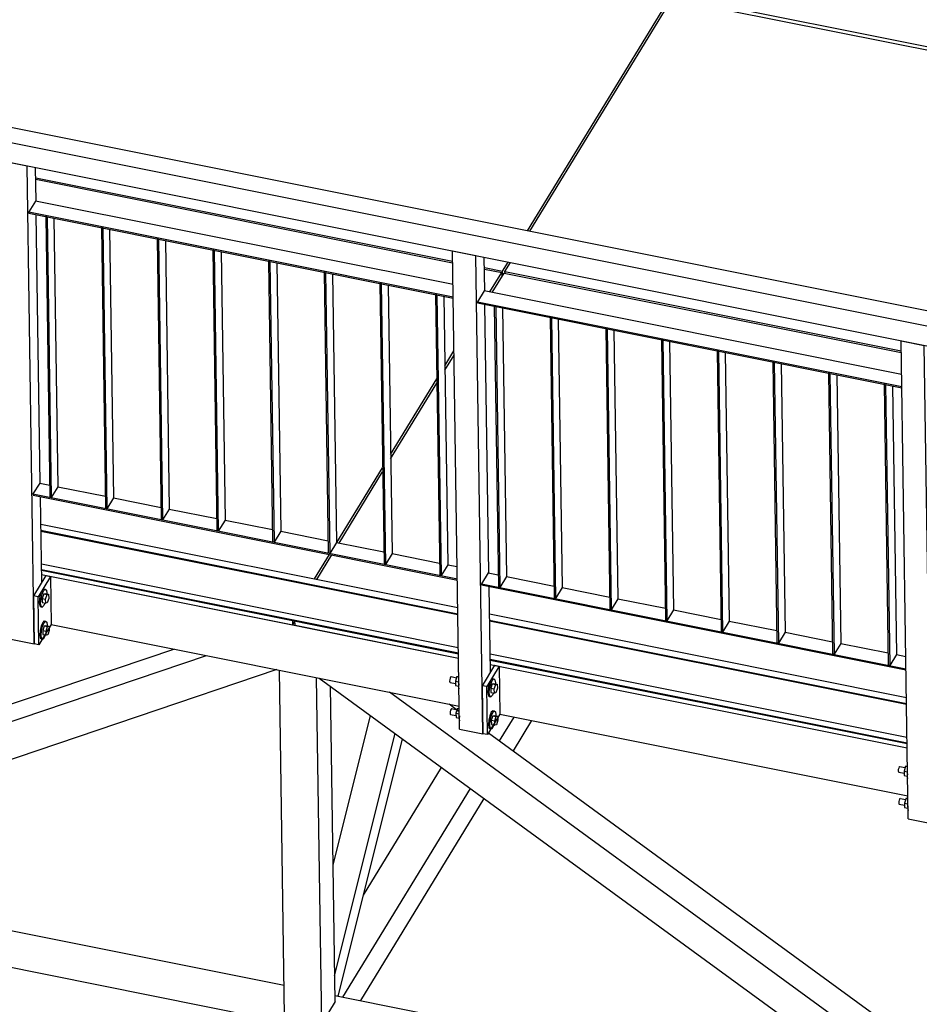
# Model space of a CAD drawing. Header units: millimetres. Extents: x 1838 to 190192, y -28 to 11710.
# Tile 25 of 80: x 51934 to 53759, y 3320 to 5317. Entities that reach past the tile are written whole.
import ezdxf

# ---------------------------------------------------------------- set-up
doc = ezdxf.new("R2010")
doc.units = ezdxf.units.MM

# ---------------------------------------------------------------- blocks, each defined once
blk = doc.blocks.new('Part-19070 - 18971')
at = {"color": 7}
for p, q in [((47973.8, 4184.1), (56592.7, 2458.4)), ((51271.7, 3598.3), (52470.7, 3358.2)), ((52573.7, 3337.6), (53744.9, 3103.1))]:
    blk.add_line(p, q, dxfattribs=at)
blk = doc.blocks.new('Part-19045 - 18971')
at = {"color": 7}
for p, q in [((52907.4, 3854.1), (52936.8, 3902.4)), ((52935.5, 3833.6), (52973.1, 3895.1)), ((52631.4, 3540.9), (52789.9, 3800.3)), ((52589.7, 3334.4), (52848.4, 3757.6)), ((52625.9, 3327.2), (52876.5, 3737.1))]:
    blk.add_line(p, q, dxfattribs=at)
blk = doc.blocks.new('Part-22393 - 18971')
at = {"color": 7}
blk.add_line((51524.5, 5712.8), (55495.7, 4917.7), dxfattribs=at)
blk = doc.blocks.new('Part-20381 - 18971')
at = {"color": 7}
for p, q in [((51975, 4376.9), (51961.4, 4354.8)), ((51975, 4376.9), (51995.3, 4372.9)), ((51961.4, 4354.8), (51961.5, 4352.4)), ((51961.4, 4354.8), (52821.9, 4182.5)), ((52012, 4369.5), (52108.2, 4350.3)), ((51961.5, 4352.4), (52821.9, 4180.1)), ((52124.9, 4346.9), (52221.1, 4327.6)), ((52237.8, 4324.3), (52334, 4305)), ((52350.8, 4301.7), (52447, 4282.4)), ((52463.7, 4279.1), (52559.9, 4259.8)), ((52576.6, 4256.5), (52672.8, 4237.2)), ((52689.5, 4233.9), (52785.7, 4214.6)), ((52802.5, 4211.2), (52821.5, 4207.4))]:
    blk.add_line(p, q, dxfattribs=at)
blk = doc.blocks.new('Part-20443 - 18971')
at = {"color": 7}
for p, q in [((52780.5, 4758.8), (52777.7, 4759.3)), ((52777.7, 4759.3), (52786.1, 4189.7)), ((52780.5, 4758.8), (52788.9, 4189.1)), ((52794.4, 4756), (52802.5, 4211.2)), ((52802.5, 4211.2), (52788.9, 4189.1)), ((52788.9, 4189.1), (52786.1, 4189.7))]:
    blk.add_line(p, q, dxfattribs=at)
blk = doc.blocks.new('Part-22392 - 18971')
at = {"color": 7}
for p, q in [((51977.4, 4293.6), (52822.7, 4124.4)), ((51977.6, 4281.2), (52822.9, 4111.9)), ((51977.6, 4279.6), (52822.9, 4110.3)), ((51978.6, 4212.9), (52823.9, 4043.6)), ((51978.8, 4201.7), (52824.1, 4032.4)), ((51978.8, 4200), (52824.1, 4030.8)), ((52887.1, 4111.5), (53732.4, 3942.3)), ((52887.3, 4099.1), (53732.6, 3929.8)), ((52887.3, 4097.4), (53732.6, 3928.2)), ((52888.3, 4030.7), (53733.6, 3861.5)), ((52888.5, 4019.5), (53733.8, 3850.3)), ((52888.5, 4017.9), (53733.8, 3848.7))]:
    blk.add_line(p, q, dxfattribs=at)
blk = doc.blocks.new('Part-23390 - 18971')
at = {"color": 7}
for p, q in [((52897.3, 4007.4), (52872, 3965.9)), ((52906.7, 4005.5), (52881.4, 3964)), ((52897.3, 4007.4), (52906.7, 4005.5)), ((52906.7, 4005.5), (52908.2, 3908.1)), ((52872, 3965.9), (52873.4, 3868.5)), ((52881.4, 3964), (52872, 3965.9)), ((52882.8, 3866.6), (52881.4, 3964)), ((52908.2, 3908.1), (52882.8, 3866.6)), ((52882.8, 3866.6), (52873.4, 3868.5))]:
    blk.add_line(p, q, dxfattribs=at)
blk = doc.blocks.new('Part-19100 - 18971')
at = {"color": 7}
for p, q in [((52471.6, 3296), (52461.2, 3997.6)), ((52546.9, 3280.9), (52536.5, 3982.5)), ((52573.9, 3325.2), (52564.5, 3964.9)), ((52573.9, 3325.2), (52546.9, 3280.9)), ((52546.9, 3280.9), (52471.6, 3296))]:
    blk.add_line(p, q, dxfattribs=at)
blk = doc.blocks.new('Part-19177 - 18971')
at = {"color": 7}
for p, q in [((52569.8, 3602.1), (52645.5, 3905.7)), ((52573.1, 3377.5), (52695.6, 3869.1)), ((52580.9, 3338.1), (52710.5, 3858.2)), ((52579.9, 3336.4), (52580.9, 3338.1))]:
    blk.add_line(p, q, dxfattribs=at)
blk = doc.blocks.new('Part-20367 - 18971')
at = {"color": 7}
for p, q in [((52826.4, 3877.9), (52812.1, 4847.7)), ((52812.1, 4847.7), (52859.1, 4838.2)), ((52873.4, 3868.5), (52859.1, 4838.2)), ((52877.5, 4766.6), (52876.5, 4834.8)), ((52885.9, 4194.5), (52877.9, 4739.3)), ((52888.9, 3993.6), (52886.3, 4167.2)), ((52826.4, 3877.9), (52873.4, 3868.5))]:
    blk.add_line(p, q, dxfattribs=at)
blk = doc.blocks.new('Part-20444 - 18971')
at = {"color": 7}
for p, q in [((52899.8, 4734.9), (52896.9, 4735.5)), ((52896.9, 4735.5), (52905.3, 4165.8)), ((52899.8, 4734.9), (52908.2, 4165.2)), ((52913.6, 4732.1), (52921.7, 4187.4)), ((52921.7, 4187.4), (52908.2, 4165.2)), ((52908.2, 4165.2), (52905.3, 4165.8))]:
    blk.add_line(p, q, dxfattribs=at)
blk = doc.blocks.new('Part-20445 - 18971')
at = {"color": 7}
for p, q in [((53012.7, 4712.3), (53009.9, 4712.9)), ((53009.9, 4712.9), (53018.3, 4143.2)), ((53012.7, 4712.3), (53021.1, 4142.6)), ((53026.6, 4709.5), (53034.6, 4164.8)), ((53034.6, 4164.8), (53021.1, 4142.6)), ((53021.1, 4142.6), (53018.3, 4143.2))]:
    blk.add_line(p, q, dxfattribs=at)
blk = doc.blocks.new('Part-19453 - 18971')
at = {"color": 7}
for p, q in [((52541.7, 3981.5), (53860.5, 3018.7)), ((53985.6, 3003), (52684.4, 3952.9)), ((52805.2, 3928.8), (52825.8, 3913.7)), ((52885.1, 3870.4), (53985.6, 3067)), ((53860.5, 3018.7), (53985.7, 2993.6)), ((53985.6, 3003), (53986.5, 3004.5)), ((53985.7, 2993.6), (53985.6, 3003)), ((53985.7, 2993.6), (53986.6, 2995.1))]:
    blk.add_line(p, q, dxfattribs=at)
blk = doc.blocks.new('Part-19454 - 18971')
at = {"color": 7}
for p, q in [((52248.1, 4040.3), (51059.6, 3638.5)), ((51032.6, 3594.2), (52313.4, 4027.2)), ((52456.1, 3998.7), (51157.9, 3559.8)), ((51059.6, 3638.5), (51032.6, 3594.2)), ((51032.7, 3584.9), (51032.6, 3594.2)), ((51157.9, 3559.8), (51032.7, 3584.9))]:
    blk.add_line(p, q, dxfattribs=at)
blk = doc.blocks.new('Part-19619 - 18971')
at = {"color": 7}
for p, q in [((51453.6, 5191.1), (51741.5, 5662.2)), ((51741.5, 5662.2), (53251.9, 5359.8)), ((52964, 4888.7), (53251.9, 5359.8)), ((53251.9, 5359.8), (53252, 5351.3)), ((51403.4, 5109), (51414.7, 5127.4)), ((51403.4, 5109), (51902.7, 5009.1)), ((51403.5, 5105.9), (51403.4, 5109)), ((51967.1, 4996.2), (52812.4, 4826.9)), ((52876.8, 4814), (52913.8, 4806.6)), ((52913.8, 4806.6), (52925.1, 4825)), ((52913.9, 4798.2), (52913.8, 4806.6))]:
    blk.add_line(p, q, dxfattribs=at)
blk = doc.blocks.new('Part-20436 - 18971')
at = {"color": 7}
for p, q in [((51990.1, 4917), (51987.2, 4917.6)), ((51987.2, 4917.6), (51995.6, 4348)), ((51990.1, 4917), (51998.5, 4347.4)), ((52003.9, 4914.3), (52012, 4369.5)), ((52012, 4369.5), (51998.5, 4347.4)), ((51998.5, 4347.4), (51995.6, 4348))]:
    blk.add_line(p, q, dxfattribs=at)
blk = doc.blocks.new('Part-19621 - 18971')
at = {"color": 7}
for p, q in [((51377.7, 5066.9), (51401.8, 5106.3)), ((51401.8, 5106.3), (51902.7, 5005.9)), ((51321.2, 4974.5), (51362.9, 5042.6)), ((51967.1, 4993.1), (52812.4, 4823.8)), ((51211.3, 4794.6), (51305, 4947.9)), ((52876.8, 4810.9), (52912.1, 4803.8)), ((52888.1, 4764.5), (52912.1, 4803.8)), ((52912.1, 4803.8), (52912.3, 4795.4)), ((51101.3, 4614.7), (51195, 4768)), ((52796.5, 4614.7), (52815, 4645)), ((51067.1, 4558.7), (51085.1, 4588.1)), ((52686.6, 4434.8), (52780.2, 4588)), ((52577.5, 4256.3), (52670.3, 4408.1))]:
    blk.add_line(p, q, dxfattribs=at)
blk = doc.blocks.new('Part-19623 - 18971')
at = {"color": 7}
for p, q in [((50977.8, 4391.7), (50977.6, 4400.5)), ((50977.8, 4391.7), (51004.8, 4386.3)), ((51069.3, 4373.4), (51914.5, 4204.2)), ((52532.4, 4182.5), (52562.6, 4232)), ((51979, 4191.3), (52488.1, 4089.3)), ((52488.1, 4089.3), (52488, 4098.1)), ((52488.1, 4089.3), (52492.7, 4096.8))]:
    blk.add_line(p, q, dxfattribs=at)
blk = doc.blocks.new('Part-20440 - 18971')
at = {"color": 7}
for p, q in [((52441.8, 4826.6), (52438.9, 4827.2)), ((52438.9, 4827.2), (52447.3, 4257.5)), ((52441.8, 4826.6), (52450.2, 4256.9)), ((52455.6, 4823.8), (52463.7, 4279.1)), ((52463.7, 4279.1), (52450.2, 4256.9)), ((52450.2, 4256.9), (52447.3, 4257.5))]:
    blk.add_line(p, q, dxfattribs=at)
blk = doc.blocks.new('Part-19631 - 18971')
at = {"color": 7}
for p, q in [((52968.7, 4887.8), (53256.6, 5358.8)), ((53256.6, 5358.8), (54767, 5056.4)), ((54479.1, 4585.4), (54767, 5056.4)), ((54767, 5056.4), (54767.1, 5048)), ((52918.5, 4805.7), (52929.8, 4824.1)), ((52918.5, 4805.7), (53722.1, 4644.8)), ((52918.6, 4802.6), (52918.5, 4805.7)), ((53786.5, 4631.9), (54428.9, 4503.3)), ((54428.9, 4503.3), (54440.2, 4521.7)), ((54429, 4494.8), (54428.9, 4503.3))]:
    blk.add_line(p, q, dxfattribs=at)
blk = doc.blocks.new('Part-19633 - 18971')
at = {"color": 7}
for p, q in [((52892.8, 4763.6), (52916.8, 4802.9)), ((52916.8, 4802.9), (53722.1, 4641.7)), ((52877.9, 4739.2), (52877.9, 4739.3)), ((52796.6, 4606.2), (52815.2, 4636.6)), ((53786.5, 4628.8), (54427.2, 4500.5)), ((52686.7, 4426.3), (52780.4, 4579.6)), ((54403.2, 4461.1), (54427.2, 4500.5)), ((54427.2, 4500.5), (54427.3, 4492)), ((54388, 4436.3), (54388.3, 4436.9)), ((52582.2, 4255.3), (52670.4, 4399.7)), ((54278, 4256.4), (54371.7, 4409.7)), ((54168.1, 4076.5), (54261.8, 4229.8)), ((54092.6, 3952.9), (54151.8, 4049.9))]:
    blk.add_line(p, q, dxfattribs=at)
blk = doc.blocks.new('Part-19635 - 18971')
at = {"color": 7}
for p, q in [((52537.1, 4181.6), (52567.3, 4231.1)), ((52492.8, 4088.4), (52492.7, 4097.2)), ((52492.8, 4088.4), (52824.2, 4022)), ((52888.6, 4009.1), (53733.9, 3839.9)), ((54047.5, 3879.2), (54077.7, 3928.6)), ((53798.3, 3827), (54003.2, 3786)), ((54003.2, 3786), (54003.1, 3794.7)), ((54003.2, 3786), (54007.8, 3793.5))]:
    blk.add_line(p, q, dxfattribs=at)
blk = doc.blocks.new('Bolt-23391 - 18971')
at = {"color": 7}
for p, q in [((52806.4, 3978), (52806.2, 3975.1)), ((52806.2, 3975.1), (52806.5, 3973.1)), ((52807.1, 3981), (52806.4, 3978)), ((52808.1, 3983.3), (52807.1, 3981)), ((52809.1, 3984.3), (52808.1, 3983.3)), ((52809.1, 3984.3), (52820.4, 3982)), ((52821.2, 3984.7), (52818.1, 3975)), ((52818.1, 3975), (52818.2, 3966.1)), ((52818.1, 3975), (52824.9, 3973.6)), ((52821.2, 3984.7), (52824.5, 3985.5)), ((52821.2, 3984.7), (52824.8, 3984)), ((52824.5, 3985.5), (52824.8, 3985.4)), ((52889.8, 3977), (52886.7, 3969.9)), ((52889.6, 3969.3), (52892.7, 3976.5)), ((52893, 3980.1), (52889.8, 3977)), ((52892.7, 3976.5), (52895.8, 3979.6)), ((52893, 3980.1), (52895.8, 3979.6)), ((52895.8, 3979.6), (52898.2, 3977.8)), ((52898.2, 3977.8), (52899.1, 3971.7)), ((52806.5, 3973.1), (52807.2, 3972.5)), ((52807.2, 3972.5), (52818.2, 3970.3)), ((52818.2, 3966.1), (52824.6, 3964.8)), ((52825, 3969.6), (52824.5, 3963.6)), ((52824.5, 3963.6), (52825.2, 3959.6)), ((52884.5, 3960.6), (52883.8, 3951.8)), ((52886.7, 3969.9), (52884.5, 3960.6)), ((52886.6, 3951.2), (52887.4, 3960.1)), ((52887.4, 3960.1), (52889.6, 3969.3)), ((52892.8, 3969.9), (52889.8, 3960.7)), ((52889.8, 3960.7), (52889.9, 3952.2)), ((52889.8, 3960.7), (52896.8, 3959.3)), ((52892.8, 3969.9), (52895.9, 3970.6)), ((52892.8, 3969.9), (52899.8, 3968.5)), ((52895.9, 3970.6), (52902.9, 3969.2)), ((52896.8, 3959.3), (52899.8, 3968.5)), ((52897, 3950.8), (52896.8, 3959.3)), ((52899.1, 3971.7), (52899, 3970)), ((52899.8, 3968.5), (52902.9, 3969.2)), ((52903.1, 3960.8), (52900.1, 3951.6)), ((52902.9, 3969.2), (52903.1, 3960.8)), ((52883.8, 3951.8), (52884.8, 3945.6)), ((52884.8, 3945.6), (52887.1, 3943.9)), ((52887.6, 3945.1), (52886.6, 3951.2)), ((52887.1, 3943.9), (52890, 3943.3)), ((52890, 3943.3), (52887.6, 3945.1)), ((52889.9, 3952.2), (52897, 3950.8)), ((52893.1, 3946.4), (52890, 3943.3)), ((52895.2, 3951.2), (52893.1, 3946.4)), ((52900.1, 3951.6), (52897, 3950.8)), ((52808.1, 3916.1), (52807.4, 3913.1)), ((52809.1, 3918.4), (52808.1, 3916.1)), ((52810.1, 3919.4), (52809.1, 3918.4)), ((52810.1, 3919.4), (52821.4, 3917.1)), ((52822.2, 3919.8), (52819.1, 3910.1)), ((52822.2, 3919.8), (52825.5, 3920.6)), ((52822.2, 3919.8), (52825.8, 3919.1)), ((52825.5, 3920.6), (52825.7, 3920.5)), ((52894, 3915.2), (52890.8, 3912.1)), ((52893.6, 3911.6), (52896.8, 3914.7)), ((52894, 3915.2), (52896.8, 3914.7)), ((52896.8, 3914.7), (52899.2, 3912.9)), ((52807.4, 3913.1), (52807.1, 3910.2)), ((52807.1, 3910.2), (52807.4, 3908.2)), ((52807.4, 3908.2), (52808.2, 3907.6)), ((52808.2, 3907.6), (52819.1, 3905.4)), ((52819.1, 3910.1), (52819.2, 3901.2)), ((52819.1, 3910.1), (52825.9, 3908.7)), ((52819.2, 3901.2), (52825.6, 3899.9)), ((52826, 3904.5), (52825.5, 3898.7)), ((52825.5, 3898.7), (52826.1, 3894.8)), ((52885.5, 3895.7), (52884.8, 3886.9)), ((52887.7, 3905), (52885.5, 3895.7)), ((52887.6, 3886.3), (52888.3, 3895.2)), ((52890.8, 3912.1), (52887.7, 3905)), ((52888.3, 3895.2), (52890.5, 3904.4)), ((52890.5, 3904.4), (52893.6, 3911.6)), ((52893.7, 3905), (52890.8, 3895.8)), ((52890.8, 3895.8), (52890.9, 3887.4)), ((52890.8, 3895.8), (52897.8, 3894.4)), ((52893.7, 3905), (52896.8, 3905.7)), ((52893.7, 3905), (52900.8, 3903.6)), ((52896.8, 3905.7), (52903.9, 3904.3)), ((52897.8, 3894.4), (52900.8, 3903.6)), ((52897.9, 3885.9), (52897.8, 3894.4)), ((52899.2, 3912.9), (52900.1, 3906.8)), ((52900.1, 3906.8), (52900, 3905.1)), ((52900.8, 3903.6), (52903.9, 3904.3)), ((52904, 3895.9), (52901, 3886.7)), ((52903.9, 3904.3), (52904, 3895.9)), ((52884.8, 3886.9), (52885.7, 3880.7)), ((52885.7, 3880.7), (52888.1, 3879)), ((52888.6, 3880.2), (52887.6, 3886.3)), ((52888.1, 3879), (52890.9, 3878.4)), ((52890.9, 3878.4), (52888.6, 3880.2)), ((52890.9, 3887.4), (52897.9, 3885.9)), ((52894.1, 3881.5), (52890.9, 3878.4)), ((52896.1, 3886.3), (52894.1, 3881.5)), ((52901, 3886.7), (52897.9, 3885.9))]:
    blk.add_line(p, q, dxfattribs=at)
blk = doc.blocks.new('Part-20500 - 18971')
at = {"color": 7}
for p, q in [((52876.2, 4766.9), (52862.7, 4744.8)), ((53722.8, 4597.4), (52876.2, 4766.9)), ((52862.7, 4744.8), (52862.7, 4742.3)), ((52862.7, 4744.8), (53723.1, 4572.5)), ((52862.7, 4742.3), (53723.2, 4570))]:
    blk.add_line(p, q, dxfattribs=at)
blk = doc.blocks.new('Part-20499 - 18971')
at = {"color": 7}
for p, q in [((51966.5, 4949), (51953, 4926.9)), ((52813.1, 4779.5), (51966.5, 4949)), ((51953, 4926.9), (51953, 4924.5)), ((51953, 4926.9), (52813.4, 4754.6)), ((51953, 4924.5), (52813.5, 4752.2))]:
    blk.add_line(p, q, dxfattribs=at)
blk = doc.blocks.new('Part-20366 - 18971')
at = {"color": 7}
for p, q in [((51916.7, 4060.1), (51902.4, 5029.8)), ((51902.4, 5029.8), (51949.4, 5020.4)), ((51963.7, 4050.7), (51949.4, 5020.4)), ((51967.8, 4948.8), (51966.8, 5016.9)), ((51976.2, 4376.7), (51968.2, 4921.4)), ((51979.2, 4175.7), (51976.6, 4349.3)), ((51916.7, 4060.1), (51963.7, 4050.7))]:
    blk.add_line(p, q, dxfattribs=at)
blk = doc.blocks.new('Part-20368 - 18971')
at = {"color": 7}
for p, q in [((53736.1, 3695.8), (53721.8, 4665.5)), ((53721.8, 4665.5), (53768.8, 4656.1)), ((53783.1, 3686.4), (53768.8, 4656.1)), ((53787.2, 4584.5), (53786.2, 4652.6)), ((53795.6, 4012.4), (53787.6, 4557.1)), ((53798.6, 3811.4), (53796, 3985)), ((53736.1, 3695.8), (53783.1, 3686.4))]:
    blk.add_line(p, q, dxfattribs=at)
blk = doc.blocks.new('Part-20382 - 18971')
at = {"color": 7}
for p, q in [((52884.6, 4194.8), (52871.1, 4172.7)), ((52884.6, 4194.8), (52905, 4190.7)), ((52921.7, 4187.4), (53017.9, 4168.1)), ((52871.1, 4172.7), (52871.2, 4170.2)), ((52871.1, 4172.7), (53731.6, 4000.4)), ((52871.2, 4170.2), (53731.6, 3997.9)), ((53034.6, 4164.8), (53130.8, 4145.5)), ((53147.5, 4142.2), (53243.7, 4122.9)), ((53260.5, 4119.5), (53356.7, 4100.3)), ((53373.4, 4096.9), (53469.6, 4077.7)), ((53486.3, 4074.3), (53582.5, 4055.1)), ((53599.2, 4051.7), (53695.4, 4032.4)), ((53712.2, 4029.1), (53731.2, 4025.3))]:
    blk.add_line(p, q, dxfattribs=at)
blk = doc.blocks.new('Part-20437 - 18971')
at = {"color": 7}
for p, q in [((52103, 4894.4), (52100.2, 4895)), ((52100.2, 4895), (52108.6, 4325.3)), ((52103, 4894.4), (52111.4, 4324.8)), ((52116.9, 4891.7), (52124.9, 4346.9)), ((52124.9, 4346.9), (52111.4, 4324.8)), ((52111.4, 4324.8), (52108.6, 4325.3))]:
    blk.add_line(p, q, dxfattribs=at)
blk = doc.blocks.new('Part-20438 - 18971')
at = {"color": 7}
for p, q in [((52215.9, 4871.8), (52213.1, 4872.4)), ((52213.1, 4872.4), (52221.5, 4302.7)), ((52215.9, 4871.8), (52224.3, 4302.2)), ((52229.8, 4869), (52237.8, 4324.3)), ((52237.8, 4324.3), (52224.3, 4302.2)), ((52224.3, 4302.2), (52221.5, 4302.7))]:
    blk.add_line(p, q, dxfattribs=at)
blk = doc.blocks.new('Part-20439 - 18971')
at = {"color": 7}
for p, q in [((52328.8, 4849.2), (52326, 4849.8)), ((52326, 4849.8), (52334.4, 4280.1)), ((52328.8, 4849.2), (52337.2, 4279.6)), ((52342.7, 4846.4), (52350.8, 4301.7)), ((52350.8, 4301.7), (52337.2, 4279.6)), ((52337.2, 4279.6), (52334.4, 4280.1))]:
    blk.add_line(p, q, dxfattribs=at)
blk = doc.blocks.new('Part-20441 - 18971')
at = {"color": 7}
for p, q in [((52554.7, 4804), (52551.9, 4804.6)), ((52551.9, 4804.6), (52560.3, 4234.9)), ((52554.7, 4804), (52563.1, 4234.3)), ((52568.6, 4801.2), (52576.6, 4256.5)), ((52576.6, 4256.5), (52563.1, 4234.3)), ((52563.1, 4234.3), (52560.3, 4234.9))]:
    blk.add_line(p, q, dxfattribs=at)
blk = doc.blocks.new('Part-20442 - 18971')
at = {"color": 7}
for p, q in [((52667.6, 4781.4), (52664.8, 4781.9)), ((52664.8, 4781.9), (52673.2, 4212.3)), ((52667.6, 4781.4), (52676, 4211.7)), ((52681.5, 4778.6), (52689.5, 4233.9)), ((52689.5, 4233.9), (52676, 4211.7)), ((52676, 4211.7), (52673.2, 4212.3))]:
    blk.add_line(p, q, dxfattribs=at)
blk = doc.blocks.new('Part-20446 - 18971')
at = {"color": 7}
for p, q in [((53125.6, 4689.7), (53122.8, 4690.2)), ((53122.8, 4690.2), (53131.2, 4120.6)), ((53125.6, 4689.7), (53134, 4120)), ((53139.5, 4686.9), (53147.5, 4142.2)), ((53147.5, 4142.2), (53134, 4120)), ((53134, 4120), (53131.2, 4120.6))]:
    blk.add_line(p, q, dxfattribs=at)
blk = doc.blocks.new('Part-20447 - 18971')
at = {"color": 7}
for p, q in [((53238.5, 4667.1), (53235.7, 4667.6)), ((53235.7, 4667.6), (53244.1, 4098)), ((53238.5, 4667.1), (53246.9, 4097.4)), ((53252.4, 4664.3), (53260.5, 4119.5)), ((53260.5, 4119.5), (53246.9, 4097.4)), ((53246.9, 4097.4), (53244.1, 4098))]:
    blk.add_line(p, q, dxfattribs=at)
blk = doc.blocks.new('Part-20448 - 18971')
at = {"color": 7}
for p, q in [((53351.5, 4644.5), (53348.6, 4645)), ((53348.6, 4645), (53357, 4075.4)), ((53351.5, 4644.5), (53359.9, 4074.8)), ((53365.3, 4641.7), (53373.4, 4096.9)), ((53373.4, 4096.9), (53359.9, 4074.8)), ((53359.9, 4074.8), (53357, 4075.4))]:
    blk.add_line(p, q, dxfattribs=at)
blk = doc.blocks.new('Part-20449 - 18971')
at = {"color": 7}
for p, q in [((53464.4, 4621.9), (53461.6, 4622.4)), ((53461.6, 4622.4), (53470, 4052.8)), ((53464.4, 4621.9), (53472.8, 4052.2)), ((53478.3, 4619.1), (53486.3, 4074.3)), ((53486.3, 4074.3), (53472.8, 4052.2)), ((53472.8, 4052.2), (53470, 4052.8))]:
    blk.add_line(p, q, dxfattribs=at)
blk = doc.blocks.new('Part-20450 - 18971')
at = {"color": 7}
for p, q in [((53577.3, 4599.2), (53574.5, 4599.8)), ((53574.5, 4599.8), (53582.9, 4030.1)), ((53577.3, 4599.2), (53585.7, 4029.6)), ((53591.2, 4596.5), (53599.2, 4051.7)), ((53599.2, 4051.7), (53585.7, 4029.6)), ((53585.7, 4029.6), (53582.9, 4030.1))]:
    blk.add_line(p, q, dxfattribs=at)
blk = doc.blocks.new('Part-20451 - 18971')
at = {"color": 7}
for p, q in [((53690.2, 4576.6), (53687.4, 4577.2)), ((53687.4, 4577.2), (53695.8, 4007.5)), ((53690.2, 4576.6), (53698.6, 4007)), ((53704.1, 4573.8), (53712.2, 4029.1)), ((53712.2, 4029.1), (53698.6, 4007)), ((53698.6, 4007), (53695.8, 4007.5))]:
    blk.add_line(p, q, dxfattribs=at)
blk = doc.blocks.new('Bolt-23388 - 18971')
at = {"color": 7}
for p, q in [((53716.1, 3795.8), (53715.9, 3792.9)), ((53716.8, 3798.8), (53716.1, 3795.8)), ((53717.8, 3801.1), (53716.8, 3798.8)), ((53718.8, 3802.1), (53717.8, 3801.1)), ((53718.8, 3802.1), (53730.1, 3799.9)), ((53730.9, 3802.5), (53727.8, 3792.8)), ((53730.9, 3802.5), (53734.2, 3803.3)), ((53730.9, 3802.5), (53734.5, 3801.8)), ((53734.2, 3803.3), (53734.5, 3803.3)), ((53799.5, 3794.9), (53796.4, 3787.7)), ((53802.7, 3798), (53799.5, 3794.9)), ((53802.4, 3794.3), (53805.5, 3797.4)), ((53802.7, 3798), (53805.5, 3797.4)), ((53805.5, 3797.4), (53807.9, 3795.7)), ((53807.9, 3795.7), (53808.8, 3789.5)), ((53715.9, 3792.9), (53716.2, 3790.9)), ((53716.2, 3790.9), (53716.9, 3790.4)), ((53716.9, 3790.4), (53727.9, 3788.2)), ((53727.8, 3792.8), (53727.9, 3783.9)), ((53727.8, 3792.8), (53734.6, 3791.4)), ((53727.9, 3783.9), (53734.3, 3782.6)), ((53734.7, 3787.4), (53734.2, 3781.5)), ((53734.2, 3781.5), (53734.9, 3777.4)), ((53794.2, 3778.5), (53793.5, 3769.6)), ((53796.4, 3787.7), (53794.2, 3778.5)), ((53796.3, 3769.1), (53797.1, 3777.9)), ((53797.1, 3777.9), (53799.3, 3787.2)), ((53799.3, 3787.2), (53802.4, 3794.3)), ((53802.5, 3787.7), (53799.5, 3778.5)), ((53799.5, 3778.5), (53799.6, 3770.1)), ((53799.5, 3778.5), (53806.5, 3777.1)), ((53802.5, 3787.7), (53805.6, 3788.5)), ((53802.5, 3787.7), (53809.5, 3786.3)), ((53805.6, 3788.5), (53812.6, 3787.1)), ((53806.5, 3777.1), (53809.5, 3786.3)), ((53806.7, 3768.7), (53806.5, 3777.1)), ((53808.8, 3789.5), (53808.7, 3787.9)), ((53809.5, 3786.3), (53812.6, 3787.1)), ((53812.7, 3778.7), (53809.8, 3769.5)), ((53812.6, 3787.1), (53812.7, 3778.7)), ((53793.5, 3769.6), (53794.5, 3763.5)), ((53794.5, 3763.5), (53796.8, 3761.8)), ((53797.3, 3762.9), (53796.3, 3769.1)), ((53796.8, 3761.8), (53799.7, 3761.2)), ((53799.7, 3761.2), (53797.3, 3762.9)), ((53799.6, 3770.1), (53806.7, 3768.7)), ((53802.8, 3764.3), (53799.7, 3761.2)), ((53804.9, 3769), (53802.8, 3764.3)), ((53809.8, 3769.5), (53806.7, 3768.7)), ((53718.8, 3736.2), (53717.8, 3733.9)), ((53719.8, 3737.2), (53718.8, 3736.2)), ((53719.8, 3737.2), (53731.1, 3735)), ((53731.9, 3737.6), (53728.8, 3727.9)), ((53731.9, 3737.6), (53735.2, 3738.4)), ((53731.9, 3737.6), (53735.5, 3736.9)), ((53735.2, 3738.4), (53735.4, 3738.4)), ((53717.1, 3730.9), (53716.8, 3728)), ((53716.8, 3728), (53717.1, 3726.1)), ((53717.8, 3733.9), (53717.1, 3730.9)), ((53717.1, 3726.1), (53717.9, 3725.5)), ((53717.9, 3725.5), (53728.8, 3723.3)), ((53728.8, 3727.9), (53728.9, 3719)), ((53728.8, 3727.9), (53735.6, 3726.5)), ((53728.9, 3719), (53735.3, 3717.7)), ((53735.7, 3722.4), (53735.2, 3716.6)), ((53735.2, 3716.6), (53735.8, 3712.6)), ((53797.4, 3722.8), (53795.2, 3713.6)), ((53800.5, 3730), (53797.4, 3722.8)), ((53798, 3713), (53800.2, 3722.3)), ((53800.2, 3722.3), (53803.3, 3729.4)), ((53803.7, 3733.1), (53800.5, 3730)), ((53803.4, 3722.8), (53800.5, 3713.6)), ((53803.3, 3729.4), (53806.5, 3732.5)), ((53803.4, 3722.8), (53806.5, 3723.6)), ((53803.4, 3722.8), (53810.5, 3721.4)), ((53803.7, 3733.1), (53806.5, 3732.5)), ((53806.5, 3732.5), (53808.9, 3730.8)), ((53806.5, 3723.6), (53813.6, 3722.2)), ((53807.5, 3712.2), (53810.5, 3721.4)), ((53808.9, 3730.8), (53809.8, 3724.6)), ((53809.8, 3724.6), (53809.7, 3723)), ((53810.5, 3721.4), (53813.6, 3722.2)), ((53813.6, 3722.2), (53813.7, 3713.8)), ((53795.2, 3713.6), (53794.5, 3704.7)), ((53794.5, 3704.7), (53795.4, 3698.6)), ((53795.4, 3698.6), (53797.8, 3696.9)), ((53797.3, 3704.2), (53798, 3713)), ((53798.3, 3698), (53797.3, 3704.2)), ((53797.8, 3696.9), (53800.6, 3696.3)), ((53800.6, 3696.3), (53798.3, 3698)), ((53800.5, 3713.6), (53800.6, 3705.2)), ((53800.5, 3713.6), (53807.5, 3712.2)), ((53800.6, 3705.2), (53807.6, 3703.8)), ((53803.8, 3699.4), (53800.6, 3696.3)), ((53805.8, 3704.2), (53803.8, 3699.4)), ((53807.6, 3703.8), (53807.5, 3712.2)), ((53810.7, 3704.6), (53807.6, 3703.8)), ((53813.7, 3713.8), (53810.7, 3704.6))]:
    blk.add_line(p, q, dxfattribs=at)
blk = doc.blocks.new('Part-20715 - 18971')
at = {"color": 7}
for p, q in [((51009, 5280.2), (54643.1, 4552.5)), ((50992.1, 5252.5), (54626.2, 4524.9)), ((50992.7, 5211.9), (54626.8, 4484.3))]:
    blk.add_line(p, q, dxfattribs=at)
blk = doc.blocks.new('Bolt-23394 - 18971')
at = {"color": 7}
for p, q in [((51896.7, 4160.1), (51896.5, 4157.2)), ((51896.5, 4157.2), (51896.8, 4155.2)), ((51897.4, 4163.1), (51896.7, 4160.1)), ((51896.8, 4155.2), (51897.5, 4154.7)), ((51898.4, 4165.4), (51897.4, 4163.1)), ((51897.5, 4154.7), (51908.5, 4152.5)), ((51899.4, 4166.4), (51898.4, 4165.4)), ((51899.4, 4166.4), (51910.7, 4164.2)), ((51911.5, 4166.8), (51908.4, 4157.1)), ((51908.4, 4157.1), (51908.5, 4148.2)), ((51908.4, 4157.1), (51915.2, 4155.7)), ((51911.5, 4166.8), (51914.8, 4167.6)), ((51911.5, 4166.8), (51915.1, 4166.1)), ((51914.8, 4167.6), (51915.1, 4167.6)), ((51980.1, 4159.2), (51977, 4152)), ((51979.9, 4151.5), (51983, 4158.6)), ((51983.3, 4162.3), (51980.1, 4159.2)), ((51983, 4158.6), (51986.1, 4161.7)), ((51983.3, 4162.3), (51986.1, 4161.7)), ((51986.1, 4161.7), (51988.5, 4160)), ((51988.5, 4160), (51989.4, 4153.8)), ((51908.5, 4148.2), (51914.9, 4146.9)), ((51915.3, 4151.7), (51914.8, 4145.8)), ((51914.8, 4145.8), (51915.5, 4141.7)), ((51974.8, 4142.8), (51974.1, 4133.9)), ((51977, 4152), (51974.8, 4142.8)), ((51976.9, 4133.3), (51977.7, 4142.2)), ((51977.7, 4142.2), (51979.9, 4151.5)), ((51983.1, 4152), (51980.1, 4142.8)), ((51980.1, 4142.8), (51980.2, 4134.4)), ((51980.1, 4142.8), (51987.1, 4141.4)), ((51980.2, 4134.4), (51987.3, 4133)), ((51983.1, 4152), (51986.2, 4152.8)), ((51983.1, 4152), (51990.1, 4150.6)), ((51986.2, 4152.8), (51993.2, 4151.4)), ((51987.1, 4141.4), (51990.1, 4150.6)), ((51987.3, 4133), (51987.1, 4141.4)), ((51989.4, 4153.8), (51989.3, 4152.2)), ((51990.1, 4150.6), (51993.2, 4151.4)), ((51993.4, 4142.9), (51990.4, 4133.7)), ((51993.2, 4151.4), (51993.4, 4142.9)), ((51974.1, 4133.9), (51975.1, 4127.8)), ((51975.1, 4127.8), (51977.4, 4126)), ((51977.9, 4127.2), (51976.9, 4133.3)), ((51977.4, 4126), (51980.3, 4125.5)), ((51980.3, 4125.5), (51977.9, 4127.2)), ((51983.4, 4128.6), (51980.3, 4125.5)), ((51985.5, 4133.3), (51983.4, 4128.6)), ((51990.4, 4133.7), (51987.3, 4133)), ((51897.7, 4095.2), (51897.4, 4092.3)), ((51898.4, 4098.2), (51897.7, 4095.2)), ((51899.4, 4100.5), (51898.4, 4098.2)), ((51900.4, 4101.5), (51899.4, 4100.5)), ((51900.4, 4101.5), (51911.7, 4099.3)), ((51912.5, 4101.9), (51909.4, 4092.2)), ((51912.5, 4101.9), (51915.8, 4102.7)), ((51912.5, 4101.9), (51916.1, 4101.2)), ((51915.8, 4102.7), (51916, 4102.7)), ((51981.1, 4094.3), (51978, 4087.1)), ((51984.3, 4097.4), (51981.1, 4094.3)), ((51983.9, 4093.7), (51987.1, 4096.8)), ((51984.3, 4097.4), (51987.1, 4096.8)), ((51987.1, 4096.8), (51989.5, 4095.1)), ((51989.5, 4095.1), (51990.4, 4088.9)), ((51897.4, 4092.3), (51897.7, 4090.3)), ((51897.7, 4090.3), (51898.5, 4089.8)), ((51898.5, 4089.8), (51909.4, 4087.6)), ((51909.4, 4092.2), (51909.5, 4083.3)), ((51909.4, 4092.2), (51916.2, 4090.8)), ((51909.5, 4083.3), (51915.9, 4082)), ((51916.3, 4086.7), (51915.8, 4080.9)), ((51915.8, 4080.9), (51916.4, 4076.9)), ((51975.8, 4077.9), (51975.1, 4069)), ((51978, 4087.1), (51975.8, 4077.9)), ((51977.9, 4068.5), (51978.6, 4077.3)), ((51978.6, 4077.3), (51980.8, 4086.6)), ((51980.8, 4086.6), (51983.9, 4093.7)), ((51984, 4087.1), (51981.1, 4077.9)), ((51981.1, 4077.9), (51981.2, 4069.5)), ((51981.1, 4077.9), (51988.1, 4076.5)), ((51984, 4087.1), (51987.1, 4087.9)), ((51984, 4087.1), (51991.1, 4085.7)), ((51987.1, 4087.9), (51994.2, 4086.5)), ((51988.1, 4076.5), (51991.1, 4085.7)), ((51988.2, 4068.1), (51988.1, 4076.5)), ((51990.4, 4088.9), (51990.3, 4087.3)), ((51991.1, 4085.7), (51994.2, 4086.5)), ((51994.3, 4078), (51991.3, 4068.8)), ((51994.2, 4086.5), (51994.3, 4078)), ((51975.1, 4069), (51976, 4062.9)), ((51976, 4062.9), (51978.4, 4061.1)), ((51978.9, 4062.3), (51977.9, 4068.5)), ((51978.4, 4061.1), (51981.2, 4060.6)), ((51981.2, 4060.6), (51978.9, 4062.3)), ((51981.2, 4069.5), (51988.2, 4068.1)), ((51984.4, 4063.7), (51981.2, 4060.6)), ((51986.4, 4068.4), (51984.4, 4063.7)), ((51991.3, 4068.8), (51988.2, 4068.1))]:
    blk.add_line(p, q, dxfattribs=at)
blk = doc.blocks.new('Part-23311 - 18971')
at = {"color": 7}
for p, q in [((51979, 4191.3), (52824.2, 4022)), ((51998.5, 4090.3), (52825.7, 3924.6)), ((52888.6, 4009.1), (53733.9, 3839.9)), ((52908.2, 3908.1), (53735.4, 3742.5))]:
    blk.add_line(p, q, dxfattribs=at)
blk = doc.blocks.new('Part-23393 - 18971')
at = {"color": 7}
for p, q in [((51987.6, 4189.5), (51962.3, 4148)), ((51997, 4187.6), (51971.7, 4146.2)), ((51987.6, 4189.5), (51997, 4187.6)), ((51997, 4187.6), (51998.5, 4090.3)), ((51962.3, 4148), (51963.7, 4050.7)), ((51971.7, 4146.2), (51962.3, 4148)), ((51973.1, 4048.8), (51971.7, 4146.2)), ((51998.5, 4090.3), (51973.1, 4048.8)), ((51973.1, 4048.8), (51963.7, 4050.7))]:
    blk.add_line(p, q, dxfattribs=at)

msp = doc.modelspace()

# ---------------------------------------------------------------- block references
for name in ['Part-22393 - 18971', 'Part-19619 - 18971', 'Part-19631 - 18971', 'Part-23311 - 18971', 'Part-20715 - 18971', 'Part-19621 - 18971', 'Part-20366 - 18971', 'Part-20499 - 18971', 'Part-20436 - 18971', 'Part-20437 - 18971', 'Part-20438 - 18971', 'Part-20439 - 18971', 'Part-20367 - 18971', 'Part-20440 - 18971', 'Part-20441 - 18971', 'Part-19633 - 18971', 'Part-20442 - 18971', 'Part-20443 - 18971', 'Part-20500 - 18971', 'Part-20444 - 18971', 'Part-20445 - 18971', 'Part-20446 - 18971', 'Part-20447 - 18971', 'Part-20368 - 18971', 'Part-20448 - 18971', 'Part-20449 - 18971', 'Part-20450 - 18971', 'Part-20451 - 18971', 'Part-22392 - 18971', 'Part-19623 - 18971', 'Part-20381 - 18971', 'Part-19070 - 18971', 'Part-19635 - 18971', 'Part-20382 - 18971', 'Part-23393 - 18971', 'Bolt-23394 - 18971', 'Part-19454 - 18971', 'Part-19100 - 18971', 'Part-23390 - 18971', 'Part-19453 - 18971', 'Bolt-23391 - 18971', 'Part-19177 - 18971', 'Part-19045 - 18971', 'Bolt-23388 - 18971']:
    msp.add_blockref(name, (0, 0))

doc.saveas('drawing.dxf')
